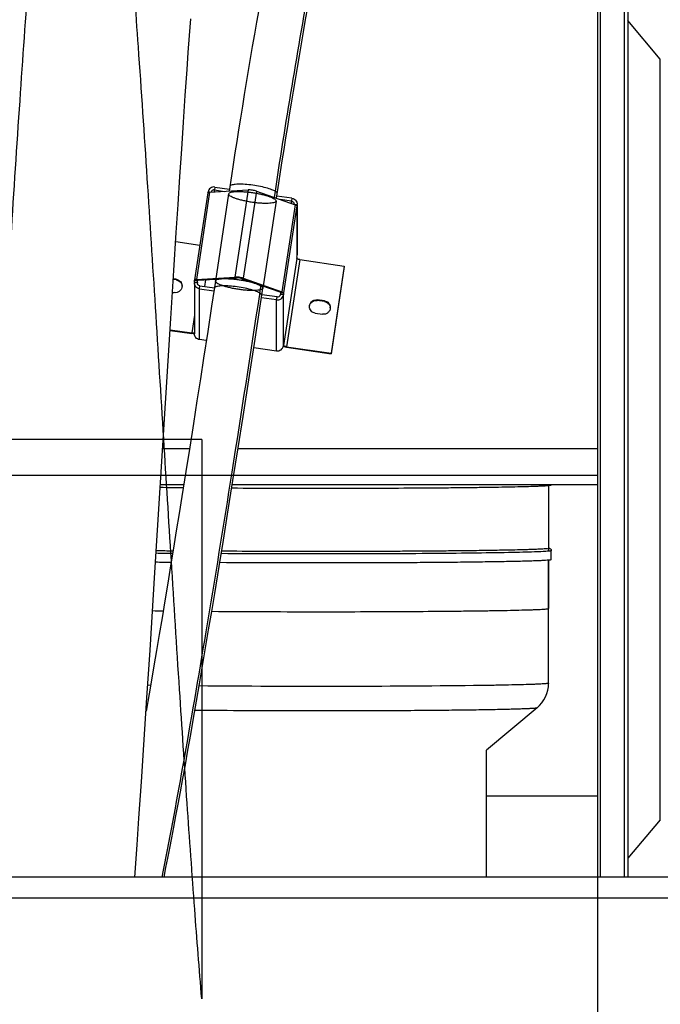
# Model space of a CAD drawing. Extents: x 0 to 594, y 0 to 420.
# Tile 8 of 18: x 370 to 392, y 70 to 103. Entities that reach past the tile are written whole.
import ezdxf

# ---------------------------------------------------------------- set-up
doc = ezdxf.new("R2010")
doc.units = 0
doc.header["$LTSCALE"] = 32.67
doc.layers.get('0').update_dxf_attribs({"linetype": 'CONTINUOUS'})
for name, color, linetype in [('110528_DXF_CONTINUOUS_LINE', 7, 'CONTINUOUS'), ('110660_DXF_CONTINUOUS_LINE', 7, 'CONTINUOUS'), ('110801_DXF_CONTINUOUS_LINE', 7, 'CONTINUOUS'), ('124298_DXF_CONTINUOUS_LINE', 7, 'CONTINUOUS'), ('AG_HOSE_100_DXF_CONTINUOUS', 7, 'CONTINUOUS'), ('ASE_65-100-10_DXF_DIMENSIO', 7, 'CONTINUOUS'), ('G_ASE_DUMMY_DXF_CONTINUOUS', 7, 'CONTINUOUS'), ('GUIDE_100_DXF_CONTINUOUS_L', 7, 'CONTINUOUS')]:
    doc.layers.add(name, color=color, linetype=linetype)
doc.styles.get("Standard").update_dxf_attribs({"font": 'txt', "width": 0.7})
doc.dimstyles.new('DIMSTYLE_1', dxfattribs={"dimtxt": 3.5, "dimasz": 3, "dimexe": 1.5, "dimexo": 1, "dimgap": 0.875, "dimtad": 1, "dimdec": 0, "dimlfac": 10, "dimtxsty": 'STANDARD', "dimblk": '_ARROW_FILLED', "dimblk1": '_ARROW_FILLED', "dimblk2": '_ARROW_FILLED', "dimcen": 0.09, "dimazin": 3, "dimtp": 0.8, "dimtm": 0.8, "dimtfac": 1, "dimtdec": 0, "dimtofl": 0, "dimtmove": 0, "dimatfit": 3, "dimtolj": 1})

# ---------------------------------------------------------------- blocks, each defined once
blk = doc.blocks.new('_ARROW_FILLED')
at = {"color": 0, "linetype": 'BYBLOCK'}
blk.add_solid([(0, 0), (-1, 0.167), (-1, -0.167)], dxfattribs=at)
blk = doc.blocks.new('*D7')
at = {"layer": 'ASE_65-100-10_DXF_DIMENSIO', "color": 2, "linetype": 'CONTINUOUS'}
for p, q in [((315.868, 80.019), (315.868, 23.879)), ((401.218, 74.836), (401.218, 23.879)), ((315.868, 25.379), (358.543, 25.379)), ((401.218, 25.379), (358.543, 25.379))]:
    blk.add_line(p, q, dxfattribs=at)
at = {"layer": 'ASE_65-100-10_DXF_DIMENSIO', "color": 2, "linetype": 'CONTINUOUS', "xscale": 3, "yscale": 3, "zscale": 3, "rotation": 180}
blk.add_blockref('_ARROW_FILLED', (315.868, 25.379), dxfattribs=at)
at = {"layer": 'ASE_65-100-10_DXF_DIMENSIO', "color": 2, "linetype": 'CONTINUOUS', "xscale": 3, "yscale": 3, "zscale": 3}
blk.add_blockref('_ARROW_FILLED', (401.218, 25.379), dxfattribs=at)
at = {"layer": 'ASE_65-100-10_DXF_DIMENSIO', "color": 2, "linetype": 'CONTINUOUS', "insert": (358.543, 29.754), "char_height": 3.5, "width": 12, "attachment_point": 2}
blk.add_mtext('854', dxfattribs=at)

msp = doc.modelspace()

# ---------------------------------------------------------------- linework, layer by layer
at = {"layer": '110528_DXF_CONTINUOUS_LINE', "color": 7, "linetype": 'CONTINUOUS'}
for p, q in [((389.71603, 104.62467), (389.71603, 74.29382)), ((390.60215, 104.62467), (390.60215, 74.29382))]:
    msp.add_line(p, q, dxfattribs=at)
at = {"layer": '110528_DXF_CONTINUOUS_LINE', "color": 9, "linetype": 'CONTINUOUS'}
for p, q in [((389.80311, 104.62467), (389.80311, 74.29382)), ((391.81171, 76.21259), (391.81171, 101.57505))]:
    msp.add_line(p, q, dxfattribs=at)
at = {"layer": '110528_DXF_CONTINUOUS_LINE', "color": 3, "linetype": 'CONTINUOUS'}
for p, q in [((390.73205, 104.62467), (390.73205, 74.29382)), ((391.81171, 101.57505), (390.73205, 102.86173)), ((391.81171, 76.21259), (390.73205, 74.92591))]:
    msp.add_line(p, q, dxfattribs=at)
at = {"layer": '110660_DXF_CONTINUOUS_LINE', "color": 7, "linetype": 'CONTINUOUS'}
for p, q in [((376.77799, 97.13523), (378.06387, 97.21255)), ((376.95462, 97.30995), (377.43674, 97.23981)), ((376.72014, 97.11612), (376.27924, 94.21071)), ((376.72393, 97.1222), (376.7274, 97.14503)), ((378.34365, 97.17185), (379.62953, 96.7204)), ((379.52639, 96.93582), (379.02011, 97.00947)), ((379.69482, 96.71335), (379.68747, 96.66492)), ((379.68747, 96.68321), (379.68747, 96.66492)), ((379.69699, 96.71335), (379.69699, 95.04395)), ((375.6475, 95.49345), (376.45605, 95.37582)), ((379.68747, 94.96675), (379.69482, 95.01517)), ((379.68747, 94.96675), (379.68747, 94.92607)), ((379.78639, 94.89134), (381.2701, 94.6755)), ((381.2701, 94.6755), (380.8292, 91.77009)), ((381.2701, 94.65516), (381.2701, 94.6755)), ((375.66296, 94.23409), (375.56805, 94.2479)), ((376.33709, 94.22982), (377.62297, 94.30714)), ((377.90275, 94.26644), (379.18863, 93.81499)), ((376.26963, 94.114), (376.26963, 92.41582)), ((376.2718, 94.14278), (376.27915, 94.1912)), ((376.27926, 94.21071), (376.27915, 94.20948)), ((376.27915, 94.1912), (376.27915, 94.20948)), ((376.27915, 94.1912), (376.37806, 94.17681)), ((376.44023, 93.9203), (376.92235, 93.85017)), ((375.53946, 93.79672), (375.59535, 93.78859)), ((379.012, 93.54618), (378.50572, 93.61983)), ((379.24657, 93.75952), (379.14766, 93.7739)), ((379.24657, 93.75952), (379.23922, 93.71109)), ((379.24657, 93.7778), (379.24657, 93.75952)), ((380.60866, 93.51461), (380.37127, 93.54915)), ((380.30366, 93.10365), (380.54106, 93.06912)), ((375.46094, 92.55104), (376.18023, 92.4464)), ((376.66851, 92.18892), (376.44023, 92.22213)), ((378.25189, 91.95858), (379.012, 91.848)), ((379.23922, 92.01291), (379.24657, 92.06134)), ((379.24657, 92.06134), (379.24657, 92.02066)), ((379.24679, 92.01929), (379.24657, 92.02066)), ((379.34549, 91.98593), (380.8292, 91.77009)), ((380.8292, 91.74975), (380.8292, 91.77009))]:
    msp.add_line(p, q, dxfattribs=at)
at = {"layer": '110660_DXF_CONTINUOUS_LINE', "color": 9, "linetype": 'CONTINUOUS'}
for p, q in [((376.95462, 97.30995), (376.93992, 97.2131)), ((376.93992, 97.14496), (376.93992, 97.2131)), ((378.06387, 97.21255), (377.62297, 94.30714)), ((376.77799, 97.13523), (376.33709, 94.22982)), ((376.7274, 97.14503), (376.7899, 97.13594)), ((377.41281, 97.08213), (376.97192, 94.17672)), ((378.34365, 97.17185), (377.90275, 94.26644)), ((379.52639, 96.93582), (379.51169, 96.83897)), ((378.9947, 96.84208), (378.5538, 93.93667)), ((379.62953, 96.7204), (379.18863, 93.81499)), ((379.68747, 96.68321), (379.24657, 93.7778)), ((379.51169, 96.76177), (379.51169, 96.83897)), ((379.69482, 96.71335), (379.61762, 96.72458)), ((379.69482, 95.01517), (379.69482, 96.71335)), ((379.68747, 94.92607), (379.24657, 92.02066)), ((379.78639, 94.89134), (379.34549, 91.98593)), ((377.69292, 94.28258), (377.62297, 94.30714)), ((377.8328, 94.26223), (377.90275, 94.26644)), ((375.66296, 94.21375), (375.66296, 94.23409)), ((376.2718, 94.14278), (376.37071, 94.12839)), ((376.37806, 94.19509), (376.27915, 94.20948)), ((376.40703, 94.20526), (376.33709, 94.22982)), ((376.37071, 94.114), (376.37071, 94.12839)), ((376.44023, 93.9203), (376.45493, 94.01715)), ((376.44023, 92.22213), (376.44023, 93.9203)), ((379.012, 93.54618), (379.0267, 93.64302)), ((379.11869, 93.81078), (379.18863, 93.81499)), ((379.23922, 93.71109), (379.14031, 93.72548)), ((379.14766, 93.79219), (379.24657, 93.7778)), ((379.23922, 92.01291), (379.23922, 93.71109)), ((379.012, 91.848), (379.012, 93.54618)), ((380.37127, 93.52881), (380.37127, 93.54915)), ((380.60866, 93.49428), (380.60866, 93.51461)), ((376.26963, 93.03548), (376.18023, 92.4464)), ((376.18023, 92.42606), (376.18023, 92.4464)), ((379.24048, 92.02155), (379.24657, 92.02066)), ((379.34549, 91.9656), (379.34549, 91.98593))]:
    msp.add_line(p, q, dxfattribs=at)
at = {"layer": '110660_DXF_CONTINUOUS_LINE', "color": 3, "linetype": 'CONTINUOUS'}
for p, q in [((376.93992, 97.2131), (377.27133, 97.16489)), ((379.51169, 96.83897), (379.13619, 96.8936)), ((381.2701, 94.65516), (380.8292, 91.74975)), ((376.40703, 94.20526), (377.69292, 94.28258)), ((377.8328, 94.26223), (379.11869, 93.81078)), ((375.66296, 94.21375), (375.56677, 94.22775)), ((376.37071, 94.12839), (376.37806, 94.17681)), ((376.37812, 94.19571), (376.37806, 94.19509)), ((376.37806, 94.17681), (376.37806, 94.19509)), ((376.45493, 94.01715), (376.93698, 93.94703)), ((376.61428, 93.99397), (376.64855, 94.21978)), ((379.0267, 93.64302), (378.52028, 93.71669)), ((379.14766, 93.7739), (379.14031, 93.72548)), ((379.14766, 93.79219), (379.14766, 93.7739)), ((380.60866, 93.49428), (380.37127, 93.52881)), ((375.45968, 92.53089), (376.18023, 92.42606)), ((379.34549, 91.9656), (380.8292, 91.74975))]:
    msp.add_line(p, q, dxfattribs=at)
for centre, radius, start, end in [((379.50072, 96.74213), 0.09627, 353.981019, 359.998776), ((375.63796, 93.99094), 0.22119, 3.149324, 7.869492), ((376.46571, 94.114), 0.09607, 171.388582, 180.002413), ((380.58367, 93.27147), 0.22119, 3.149324, 7.869492), ((376.29864, 93.11868), 0.70183, 267.161327, 267.637994), ((379.48714, 92.93935), 0.984, 261.541736, 261.722902)]:
    msp.add_arc(centre, radius, start, end, dxfattribs=at)
at = {"layer": '110660_DXF_CONTINUOUS_LINE', "color": 7, "linetype": 'CONTINUOUS'}
for centre, start, end in [((379.50484, 96.74212), 351.388582, 0.002413), ((379.50484, 95.04394), 351.388582, 0.002413), ((376.46178, 94.11401), 171.388582, 180.002413)]:
    msp.add_arc(centre, 0.19215, start, end, dxfattribs=at)
for points, knots in [([(376.95462, 97.30995), (376.90419, 97.31728), (376.79389, 97.29201), (376.73493, 97.19471), (376.7274, 97.14503)], [0, 0, 0, 0, 0.50355649, 1, 1, 1, 1]), ([(378.34365, 97.17185), (378.29849, 97.1877), (378.20529, 97.20636), (378.1105, 97.21535), (378.06387, 97.21255)], [0, 0, 0, 0, 0.50602438, 1, 1, 1, 1]), ([(376.77799, 97.13523), (376.76394, 97.13438), (376.74519, 97.13329), (376.72117, 97.12286), (376.72014, 97.11612)], [0, 0, 0, 0, 0.67371986, 1, 1, 1, 1]), ([(379.52639, 96.93582), (379.57212, 96.92917), (379.66148, 96.88255), (379.69699, 96.78773), (379.69699, 96.74213)], [0, 0, 0, 0, 0.50338368, 1, 1, 1, 1]), ([(379.68747, 96.68321), (379.68747, 96.69097), (379.66413, 96.70755), (379.64434, 96.7152), (379.62953, 96.7204)], [0, 0, 0, 0, 0.3308568, 1, 1, 1, 1]), ([(379.78639, 94.89134), (379.77368, 94.89319), (379.75028, 94.89742), (379.71888, 94.90614), (379.69909, 94.91393), (379.68747, 94.92219), (379.68747, 94.92607)], [0, 0, 0, 0, 0.35973618, 0.67130608, 0.89124201, 1, 1, 1, 1]), ([(377.90275, 94.26644), (377.85759, 94.28229), (377.76439, 94.30095), (377.6696, 94.30994), (377.62297, 94.30714)], [0, 0, 0, 0, 0.50602438, 1, 1, 1, 1]), ([(375.85915, 94.01134), (375.85916, 93.97931), (375.84466, 93.91418), (375.78367, 93.83523), (375.69504, 93.78823), (375.62769, 93.78389), (375.59535, 93.78859)], [0, 0, 0, 0, 0.24736818, 0.49640861, 0.74761506, 1, 1, 1, 1]), ([(375.66296, 94.23409), (375.71556, 94.22644), (375.81832, 94.17283), (375.85915, 94.06378), (375.85915, 94.01134)], [0, 0, 0, 0, 0.50341839, 1, 1, 1, 1]), ([(376.44023, 93.9203), (376.3945, 93.92696), (376.30514, 93.97357), (376.26963, 94.0684), (376.26963, 94.114)], [0, 0, 0, 0, 0.50338368, 1, 1, 1, 1]), ([(376.33709, 94.22982), (376.32304, 94.22897), (376.30429, 94.22788), (376.28027, 94.21745), (376.27924, 94.21071)], [0, 0, 0, 0, 0.67371986, 1, 1, 1, 1]), ([(379.012, 93.54618), (379.06243, 93.53884), (379.17273, 93.56411), (379.23169, 93.66142), (379.23922, 93.71109)], [0, 0, 0, 0, 0.50355649, 1, 1, 1, 1]), ([(379.24657, 93.7778), (379.24657, 93.78556), (379.22323, 93.80214), (379.20344, 93.80979), (379.18863, 93.81499)], [0, 0, 0, 0, 0.3308568, 1, 1, 1, 1]), ([(380.10747, 93.3264), (380.10746, 93.35843), (380.12196, 93.42357), (380.18295, 93.50251), (380.27158, 93.54951), (380.33893, 93.55385), (380.37127, 93.54915)], [0, 0, 0, 0, 0.24736818, 0.49640861, 0.74761506, 1, 1, 1, 1]), ([(380.30366, 93.10365), (380.25106, 93.11131), (380.1483, 93.16491), (380.10747, 93.27397), (380.10747, 93.3264)], [0, 0, 0, 0, 0.50341839, 1, 1, 1, 1]), ([(380.80486, 93.29187), (380.80486, 93.25984), (380.79037, 93.1947), (380.72938, 93.11575), (380.64075, 93.06875), (380.5734, 93.06441), (380.54106, 93.06912)], [0, 0, 0, 0, 0.24736818, 0.49640861, 0.74761506, 1, 1, 1, 1]), ([(380.60866, 93.51461), (380.66127, 93.50696), (380.76403, 93.45335), (380.80486, 93.3443), (380.80486, 93.29187)], [0, 0, 0, 0, 0.50341839, 1, 1, 1, 1]), ([(376.26967, 92.44504), (376.25793, 92.44164), (376.22742, 92.44132), (376.19776, 92.44385), (376.18023, 92.4464)], [0, 0, 0, 0, 0.40814424, 1, 1, 1, 1]), ([(376.44023, 92.22213), (376.3945, 92.22878), (376.30514, 92.27539), (376.26963, 92.37022), (376.26963, 92.41582)], [0, 0, 0, 0, 0.50338368, 1, 1, 1, 1]), ([(379.012, 91.848), (379.06243, 91.84066), (379.17273, 91.86594), (379.23169, 91.96324), (379.23922, 92.01291)], [0, 0, 0, 0, 0.50355649, 1, 1, 1, 1]), ([(379.34549, 91.98593), (379.3333, 91.98771), (379.31064, 91.99184), (379.28018, 91.9999), (379.25969, 92.00808), (379.24804, 92.01523), (379.24679, 92.01929)], [0, 0, 0, 0, 0.34918657, 0.65555022, 0.87958158, 1, 1, 1, 1])]:
    msp.add_open_spline(points, degree=3, knots=knots, dxfattribs=at)
at = {"layer": '110660_DXF_CONTINUOUS_LINE', "color": 3, "linetype": 'CONTINUOUS'}
for points, knots in [([(376.93992, 97.2131), (376.91591, 97.21659), (376.86374, 97.2056), (376.83327, 97.16154), (376.82778, 97.13823)], [0, 0, 0, 0, 0.5032786, 1, 1, 1, 1]), ([(379.51169, 96.83897), (379.53456, 96.83565), (379.57924, 96.81234), (379.59699, 96.76493), (379.59699, 96.74213)], [0, 0, 0, 0, 0.50338368, 1, 1, 1, 1]), ([(377.8328, 94.26223), (377.81023, 94.27016), (377.76362, 94.27949), (377.71623, 94.28398), (377.69292, 94.28258)], [0, 0, 0, 0, 0.50602438, 1, 1, 1, 1]), ([(375.66296, 94.21375), (375.71079, 94.20679), (375.80411, 94.16165), (375.85053, 94.06851), (375.85707, 94.02123)], [0, 0, 0, 0, 0.50317023, 1, 1, 1, 1]), ([(376.45493, 94.01715), (376.43206, 94.02048), (376.38738, 94.04378), (376.36963, 94.0912), (376.36963, 94.114)], [0, 0, 0, 0, 0.50338368, 1, 1, 1, 1]), ([(376.40703, 94.20526), (376.40001, 94.20484), (376.39063, 94.20429), (376.37862, 94.19908), (376.37811, 94.19571)], [0, 0, 0, 0, 0.67371986, 1, 1, 1, 1]), ([(379.0267, 93.64302), (379.05191, 93.63936), (379.10706, 93.65199), (379.13654, 93.70064), (379.14031, 93.72548)], [0, 0, 0, 0, 0.50355649, 1, 1, 1, 1]), ([(379.14766, 93.79219), (379.14766, 93.79607), (379.13599, 93.80436), (379.12609, 93.80818), (379.11869, 93.81078)], [0, 0, 0, 0, 0.3308568, 1, 1, 1, 1]), ([(380.10878, 93.33012), (380.11524, 93.38892), (380.18147, 93.50635), (380.31187, 93.53745), (380.37127, 93.52881)], [0, 0, 0, 0, 0.49632713, 1, 1, 1, 1]), ([(380.60866, 93.49428), (380.6565, 93.48732), (380.74982, 93.44217), (380.79624, 93.34904), (380.80278, 93.30175)], [0, 0, 0, 0, 0.50317023, 1, 1, 1, 1]), ([(376.26388, 92.41771), (376.2572, 92.41804), (376.22923, 92.41982), (376.20135, 92.42299), (376.18023, 92.42606)], [0, 0, 0, 0, 0.23860452, 1, 1, 1, 1]), ([(379.34241, 91.96605), (379.3328, 91.96748), (379.29626, 91.97347), (379.26001, 91.98145), (379.23374, 91.98896)], [0, 0, 0, 0, 0.2623746, 1, 1, 1, 1])]:
    msp.add_open_spline(points, degree=3, knots=knots, dxfattribs=at)
at = {"layer": '110660_DXF_CONTINUOUS_LINE', "color": 9, "linetype": 'CONTINUOUS'}
for points in [[(377.41245, 97.07722), (377.41245, 97.08756), (377.42741, 97.11229), (377.47221, 97.13221), (377.53764, 97.14864), (377.62533, 97.1585), (377.73231, 97.1625), (377.85515, 97.15988), (377.98998, 97.1508), (378.13186, 97.1355), (378.27644, 97.11446), (378.41835, 97.08844), (378.55322, 97.05824), (378.67611, 97.02506), (378.78322, 96.98986), (378.87086, 96.95433), (378.93654, 96.91879), (378.97955, 96.88625), (378.99507, 96.85852), (378.99507, 96.84699)], [(378.99507, 96.84699), (378.99507, 96.83665), (378.98011, 96.81193), (378.93531, 96.792), (378.86988, 96.77557), (378.78219, 96.76571), (378.67521, 96.76171), (378.55237, 96.76434), (378.41754, 96.77341), (378.27565, 96.78871), (378.13108, 96.80976), (377.98917, 96.83578), (377.8543, 96.86597), (377.73141, 96.89915), (377.6243, 96.93435), (377.53666, 96.96988), (377.47098, 97.00542), (377.42797, 97.03797), (377.41245, 97.0657), (377.41245, 97.07722)], [(376.97155, 94.17181), (376.97155, 94.18215), (376.98651, 94.20688), (377.03131, 94.2268), (377.09674, 94.24324), (377.18443, 94.25309), (377.29141, 94.25709), (377.41425, 94.25447), (377.54908, 94.24539), (377.69097, 94.23009), (377.83554, 94.20905), (377.97745, 94.18303), (378.11232, 94.15283), (378.23521, 94.11965), (378.34232, 94.08445), (378.42996, 94.04892), (378.49564, 94.01338), (378.53865, 93.98084), (378.55417, 93.95311), (378.55417, 93.94158)], [(378.55417, 93.94158), (378.55417, 93.93125), (378.53921, 93.90652), (378.49441, 93.88659), (378.42898, 93.87016), (378.34129, 93.8603), (378.23431, 93.8563), (378.11147, 93.85893), (377.97664, 93.868), (377.83475, 93.8833), (377.69018, 93.90435), (377.54827, 93.93037), (377.4134, 93.96056), (377.29051, 93.99374), (377.1834, 94.02894), (377.09576, 94.06447), (377.03008, 94.10001), (376.98707, 94.13256), (376.97155, 94.16029), (376.97155, 94.17181)]]:
    msp.add_open_spline(points, degree=3, knots=[0, 0, 0, 0, 0.01846624, 0.04597067, 0.08604568, 0.13896368, 0.20315788, 0.27727291, 0.35833852, 0.44452312, 0.532171, 0.61930316, 0.70221819, 0.7790283, 0.84662674, 0.90352063, 0.94786164, 0.97940681, 1, 1, 1, 1], dxfattribs=at)
at = {"layer": '110801_DXF_CONTINUOUS_LINE', "color": 7, "linetype": 'CONTINUOUS'}
msp.add_line((394.91828, 74.29382), (322.71828, 74.29382), dxfattribs=at)
at = {"layer": '110801_DXF_CONTINUOUS_LINE', "color": 9, "linetype": 'CONTINUOUS'}
msp.add_line((394.91828, 73.59382), (322.71828, 73.59382), dxfattribs=at)
at = {"layer": '124298_DXF_CONTINUOUS_LINE', "color": 7, "linetype": 'CONTINUOUS'}
for p, q in [((388.08603, 87.35871), (388.08603, 85.1823)), ((388.17603, 84.88233), (388.17603, 85.1823)), ((388.08603, 84.86572), (388.08603, 83.25583)), ((388.08603, 80.76275), (388.08603, 84.86572)), ((387.70015, 79.93923), (386.01603, 78.53553))]:
    msp.add_line(p, q, dxfattribs=at)
at = {"layer": '124298_DXF_CONTINUOUS_LINE', "color": 9, "linetype": 'CONTINUOUS'}
for p, q in [((374.80911, 80.69174), (374.71559, 80.69331)), ((374.66926, 79.88138), (374.66283, 79.88149))]:
    msp.add_line(p, q, dxfattribs=at)
at = {"layer": '124298_DXF_CONTINUOUS_LINE', "color": 7, "linetype": 'CONTINUOUS'}
for centre, radius, start, end in [((378.46013, 325.72437), 238.44997, 269.2005665, 269.3848621), ((380.49692, 595.86296), 508.59691, 269.6644602, 270.002152), ((378.07771, 289.72529), 204.56036, 269.1382806, 269.294761), ((378.06564, 292.689), 207.90515, 269.1488219, 269.2922086), ((387.01424, 80.76283), 1.07179, 309.775824, 359.995477)]:
    msp.add_arc(centre, radius, start, end, dxfattribs=at)
at = {"layer": '124298_DXF_CONTINUOUS_LINE', "color": 9, "linetype": 'CONTINUOUS'}
for centre, radius, start, end in [((378.11616, 296.73453), 211.65105, 269.1553238, 269.3043024), ((377.71325, 261.70854), 178.54735, 269.08928, 269.2031292), ((380.47887, 570.15515), 487.0074, 269.5730165, 270.004372)]:
    msp.add_arc(centre, radius, start, end, dxfattribs=at)
at = {"layer": '124298_DXF_CONTINUOUS_LINE', "color": 7, "linetype": 'CONTINUOUS'}
for points, knots in [([(380.51603, 87.26605), (381.0116, 87.26605), (381.9839, 87.26738), (383.39594, 87.27335), (384.51311, 87.28161), (385.33889, 87.29022), (385.89314, 87.29728), (386.39614, 87.30505), (386.8431, 87.31346), (387.22976, 87.32241), (387.51255, 87.3306), (387.7059, 87.33756), (387.82547, 87.34255), (387.92752, 87.34764), (388.01218, 87.35262), (388.07825, 87.35798), (388.12812, 87.36228), (388.15643, 87.36826), (388.17357, 87.37066), (388.17577, 87.37451)], [0, 0, 0, 0, 0.19401611, 0.38065458, 0.55281965, 0.63140066, 0.70396582, 0.76982398, 0.82834811, 0.87898135, 0.92124252, 0.93910548, 0.95473144, 0.96808487, 0.9791341, 0.98785598, 0.99423314, 0.99826372, 1, 1, 1, 1]), ([(388.06462, 85.25382), (388.05089, 85.25029), (388.02248, 85.24778), (387.96615, 85.24215), (387.89535, 85.23759), (387.81044, 85.23284), (387.69714, 85.22756), (387.55548, 85.22204), (387.32877, 85.21462), (387.04533, 85.20709), (386.70516, 85.19965), (386.36497, 85.19334), (385.91137, 85.18604), (385.34434, 85.17857), (384.66388, 85.17148), (383.98341, 85.16587), (383.30293, 85.16148), (382.39562, 85.15708), (381.26146, 85.15402), (379.90048, 85.15386), (378.53949, 85.15719), (377.63218, 85.16196), (377.17853, 85.16514)], [0, 0, 0, 0, 0.00390431, 0.0078105, 0.01562289, 0.02343539, 0.0312479, 0.04687291, 0.06249794, 0.09374798, 0.12499804, 0.15624812, 0.1874982, 0.24999833, 0.31249848, 0.37499863, 0.43749878, 0.49999892, 0.6249992, 0.74999947, 0.87499974, 1, 1, 1, 1]), ([(388.08603, 85.26967), (388.09694, 85.26772), (388.11761, 85.26316), (388.15806, 85.24224), (388.17603, 85.20634), (388.17603, 85.1823)], [0, 0, 0, 0, 0.24615611, 0.46619405, 1, 1, 1, 1]), ([(388.17603, 84.88233), (388.17603, 84.8806), (388.16936, 84.87741), (388.15865, 84.87482), (388.13867, 84.87132), (388.0981, 84.86643), (388.02753, 84.86055), (387.92073, 84.85406), (387.78394, 84.84756), (387.61797, 84.84116), (387.4234, 84.83489), (387.20103, 84.82879), (386.95175, 84.82289), (386.56857, 84.81499), (386.03074, 84.80602), (385.32098, 84.79679), (384.53394, 84.78888), (383.68226, 84.78243), (382.77966, 84.77755), (381.84065, 84.77432), (380.55977, 84.7723), (378.98271, 84.77404), (377.72748, 84.78001), (377.11661, 84.78433)], [0, 0, 0, 0, 0.00046885, 0.00155991, 0.00332827, 0.0057827, 0.01275004, 0.02244614, 0.03483509, 0.04986921, 0.06748869, 0.08762299, 0.11019193, 0.13510444, 0.19155148, 0.25605723, 0.32758494, 0.40498469, 0.48701178, 0.57234708, 0.65961832, 0.83434593, 1, 1, 1, 1])]:
    msp.add_open_spline(points, degree=3, knots=knots, dxfattribs=at)
at = {"layer": '124298_DXF_CONTINUOUS_LINE', "color": 9, "linetype": 'CONTINUOUS'}
for points, knots in [([(388.08864, 85.16583), (388.02661, 85.16001), (387.86858, 85.15099), (387.58234, 85.13942), (387.19944, 85.1284), (386.51205, 85.11312), (385.46091, 85.09759), (384.01194, 85.08391), (382.37236, 85.0752), (380.06863, 85.07099), (378.32152, 85.07593), (377.16547, 85.08396)], [0, 0, 0, 0, 0.01710942, 0.04345167, 0.07867436, 0.12229887, 0.23226506, 0.36736109, 0.52022436, 0.68252233, 1, 1, 1, 1]), ([(388.17603, 85.1823), (388.17603, 85.18001), (388.16608, 85.17653), (388.15151, 85.17326), (388.12288, 85.16922), (388.10139, 85.16702), (388.08864, 85.16583)], [0, 0, 0, 0, 0.07635656, 0.26471714, 0.57231048, 1, 1, 1, 1]), ([(380.51603, 83.14775), (381.00831, 83.14775), (381.97395, 83.14909), (383.37585, 83.15504), (384.48435, 83.16328), (385.30298, 83.17188), (385.85165, 83.17892), (386.34894, 83.18667), (386.79007, 83.19505), (387.17076, 83.20397), (387.44853, 83.21213), (387.63779, 83.21907), (387.75431, 83.22403), (387.85318, 83.22907), (387.93498, 83.23408), (387.99733, 83.23922), (388.0455, 83.2439), (388.06846, 83.2489), (388.08603, 83.25231), (388.08603, 83.25583)], [0, 0, 0, 0, 0.1950011, 0.3825096, 0.55532194, 0.63411317, 0.70679932, 0.77268086, 0.83112395, 0.8815667, 0.92352477, 0.94119345, 0.95659681, 0.96969933, 0.98046989, 0.98888585, 0.99493114, 0.99860745, 1, 1, 1, 1]), ([(385.58016, 80.68242), (384.09704, 80.66336), (381.04662, 80.6495), (377.99621, 80.65743), (376.42913, 80.67178)], [0, 0, 0, 0, 0.48624635, 1, 1, 1, 1]), ([(388.08603, 80.76275), (388.08603, 80.76147), (388.08184, 80.75875), (388.06871, 80.75508), (388.03745, 80.75007), (387.9862, 80.74502), (387.91373, 80.73958), (387.82133, 80.73424), (387.70877, 80.7289), (387.57654, 80.72364), (387.36188, 80.71631), (387.04742, 80.70774), (386.61723, 80.69845), (386.12016, 80.68981), (385.76701, 80.68482), (385.58016, 80.68242)], [0, 0, 0, 0, 0.00153017, 0.00483073, 0.01742925, 0.03817485, 0.06705368, 0.10400526, 0.14893265, 0.20171924, 0.2622203, 0.40569171, 0.57778253, 0.77661083, 1, 1, 1, 1]), ([(387.70013, 79.93921), (387.69779, 79.93728), (387.68899, 79.93492), (387.6724, 79.93152), (387.64715, 79.9283), (387.59728, 79.92322), (387.51425, 79.91744), (387.3904, 79.91087), (387.23456, 79.9044), (387.0475, 79.89804), (386.83007, 79.89186), (386.4825, 79.88345), (385.98086, 79.87391), (385.30509, 79.86409), (384.54037, 79.85563), (383.70089, 79.84868), (382.80224, 79.8434), (381.53472, 79.83869), (379.93291, 79.83752), (378.0728, 79.84324), (376.86316, 79.85207), (376.28923, 79.85803)], [0, 0, 0, 0, 0.00079777, 0.00229668, 0.00451454, 0.00745399, 0.0154894, 0.02637393, 0.04005944, 0.05648335, 0.07557055, 0.09723242, 0.1478671, 0.20744855, 0.2748712, 0.34888301, 0.42810952, 0.51107954, 0.68204501, 0.849137, 1, 1, 1, 1])]:
    msp.add_open_spline(points, degree=3, knots=knots, dxfattribs=at)
at = {"layer": 'AG_HOSE_100_DXF_CONTINUOUS', "color": 9, "linetype": 'CONTINUOUS'}
for p, q in [((389.71603, 111.25882), (389.71603, 68.27915)), ((376.51603, 88.89382), (336.71603, 88.89382)), ((376.51603, 88.89382), (376.51603, 70.24192)), ((327.71603, 87.69623), (389.71603, 87.69623))]:
    msp.add_line(p, q, dxfattribs=at)
at = {"layer": 'AG_HOSE_100_DXF_CONTINUOUS', "color": 7, "linetype": 'CONTINUOUS'}
for p, q in [((376.10883, 102.36429), (376.14868, 102.9194)), ((376.0689, 101.80083), (376.10883, 102.36429)), ((376.0289, 101.22939), (376.0689, 101.80083)), ((375.96877, 100.35811), (376.0289, 101.22939)), ((375.90851, 99.4712), (375.96877, 100.35811)), ((375.84817, 98.57032), (375.90851, 99.4712)), ((375.7878, 97.65701), (375.84817, 98.57032)), ((375.7274, 96.73203), (375.7878, 97.65701)), ((375.66692, 95.79589), (375.7274, 96.73203)), ((375.58608, 94.53161), (375.66692, 95.79589)), ((375.4848, 92.93055), (375.58608, 94.53161)), ((374.95581, 84.4544), (375.4848, 92.93055)), ((374.79206, 81.86987), (374.95581, 84.4544)), ((374.6895, 80.27961), (374.79206, 81.86987)), ((374.58666, 78.71296), (374.6895, 80.27961)), ((374.50417, 77.47933), (374.58666, 78.71296)), ((386.01603, 74.29382), (386.01603, 78.53553)), ((374.42153, 76.26769), (374.50417, 77.47933)), ((374.35947, 75.37552), (374.42153, 76.26769)), ((374.28262, 74.29382), (374.35947, 75.37552))]:
    msp.add_line(p, q, dxfattribs=at)
at = {"layer": 'AG_HOSE_100_DXF_CONTINUOUS', "color": 9, "linetype": 'CONTINUOUS'}
msp.add_open_spline([(376.51603, 70.24192), (376.43388, 71.23565), (376.26493, 73.40936), (376.02075, 76.84739), (375.76316, 80.72422), (375.50605, 84.77338), (375.24184, 89.02303), (374.97789, 93.26831), (374.70018, 97.62843), (374.46666, 101.11379), (374.2795, 103.7345), (374.15018, 105.46707), (374.01752, 107.15174), (373.88117, 108.77381), (373.74492, 110.27527), (373.60566, 111.67923), (373.46312, 112.96876), (373.33814, 113.95802), (373.23896, 114.6483), (373.17071, 115.08444), (373.10252, 115.48087), (373.03285, 115.84518), (372.96153, 116.17446), (372.88815, 116.46573), (372.81508, 116.70829), (372.74237, 116.90179), (372.67822, 117.03098), (372.62502, 117.10757), (372.58796, 117.14836), (372.55045, 117.17695), (372.51198, 117.19296), (372.47267, 117.19527), (372.43256, 117.1832), (372.3924, 117.15627), (372.33363, 117.09494), (372.26378, 116.97738), (372.18551, 116.79159), (372.114, 116.5708), (372.04697, 116.32342), (371.95811, 115.9455), (371.84518, 115.36209), (371.7131, 114.53259), (371.57785, 113.53198), (371.44218, 112.38204), (371.24237, 110.48162), (371.00308, 107.8018), (370.71918, 104.15316), (370.43385, 100.08345), (370.13275, 95.47288), (369.83983, 90.79373), (369.54614, 86.05688), (369.26107, 81.52934), (369.00936, 77.7057), (368.80061, 74.72168), (368.64437, 72.60264), (368.49217, 70.66271), (368.34101, 68.86725), (368.18618, 67.18069), (368.02704, 65.62476), (367.88999, 64.44803), (367.7788, 63.60727), (367.69688, 63.04163), (367.61296, 62.52013), (367.52663, 62.04712), (367.44054, 61.63975), (367.36074, 61.32212), (367.28823, 61.08426), (367.22589, 60.9148), (367.1638, 60.78101), (367.10827, 60.69227), (367.06139, 60.64068), (367.02684, 60.61356), (366.99165, 60.5971), (366.95575, 60.592), (366.91993, 60.59869), (366.88484, 60.61663), (366.85036, 60.64518), (366.80108, 60.70151), (366.74164, 60.8012), (366.67452, 60.95397), (366.60709, 61.14857), (366.53704, 61.39308), (366.4651, 61.68998), (366.3915, 62.04122), (366.31775, 62.44017), (366.21908, 63.03636), (366.10049, 63.86551), (365.9604, 64.9972), (365.81655, 66.31841), (365.66927, 67.8286), (365.52181, 69.48874), (365.36963, 71.34235), (365.21342, 73.38264), (365.01253, 76.16736), (364.76763, 79.79537), (364.48188, 84.26782), (364.1809, 89.11012), (363.88027, 93.94418), (363.62068, 97.98661), (363.41262, 101.07373), (363.25257, 103.34778), (363.09259, 105.50108), (362.92887, 107.56487), (362.76113, 109.51202), (362.59905, 111.2085), (362.44871, 112.60915), (362.3304, 113.58874), (362.2324, 114.31232), (362.15848, 114.81317), (362.08463, 115.2679), (362.01088, 115.67571), (361.93725, 116.03587), (361.86377, 116.34781), (361.79058, 116.61115), (361.71627, 116.82949), (361.64971, 116.9812), (361.59213, 117.07674), (361.55214, 117.12848), (361.51178, 117.16597), (361.47041, 117.18908), (361.42761, 117.19646), (361.38621, 117.18727), (361.3474, 117.16444), (361.29326, 117.11396), (361.22855, 117.01551), (361.15617, 116.85881), (361.08067, 116.64547), (361.00309, 116.37256), (360.92367, 116.03738), (360.84399, 115.64571), (360.73129, 115.01364), (360.59378, 114.08808), (360.42992, 112.77701), (360.26163, 111.21192), (360.09904, 109.49951), (359.94414, 107.70585), (359.79195, 105.80736), (359.63572, 103.72598), (359.4177, 100.65428), (359.13975, 96.45862), (358.81508, 91.29329), (358.48143, 85.90556), (358.202, 81.47639), (357.96766, 77.92866), (357.78996, 75.34756), (357.60778, 72.84414), (357.43886, 70.68574), (357.28996, 68.92668), (357.16101, 67.5081), (357.02888, 66.17311), (356.89306, 64.93586), (356.75749, 63.84388), (356.6389, 63.01749), (356.54022, 62.42364), (356.46647, 62.02654), (356.39287, 61.67719), (356.32094, 61.38214), (356.2509, 61.13945), (356.18348, 60.94663), (356.11638, 60.79562), (356.05624, 60.69632), (356.00519, 60.63977), (355.96767, 60.61103), (355.92923, 60.59488), (355.87532, 60.5914), (355.8219, 60.61946), (355.77623, 60.66484), (355.72266, 60.73568), (355.65858, 60.85792), (355.58587, 61.04314), (355.51287, 61.2774), (355.43698, 61.57027), (355.35906, 61.92447), (355.27932, 62.34211), (355.19942, 62.81514), (355.09724, 63.48904), (354.97706, 64.39571), (354.83686, 65.60291), (354.69291, 66.99761), (354.54552, 68.57858), (354.39798, 70.30415), (354.24579, 72.21879), (354.08956, 74.31488), (353.93387, 76.52061), (353.78211, 78.7635), (353.574, 81.93983), (353.31126, 86.10891), (352.98614, 91.35897), (352.67596, 96.29225), (352.41711, 100.20855), (352.22448, 102.96249), (352.07669, 104.97634), (351.92896, 106.8757), (351.77777, 108.69018), (351.62289, 110.39807), (351.46708, 111.94423), (351.33585, 113.09548), (351.23359, 113.89737), (351.15784, 114.44599), (351.08019, 114.95936), (351.0003, 115.43383), (350.92056, 115.85294), (350.84102, 116.21585), (350.76174, 116.52182), (350.6829, 116.77067), (350.60458, 116.962), (350.53413, 117.08542), (350.4735, 117.15225), (350.42906, 117.18338), (350.38262, 117.19661), (350.3357, 117.18978), (350.29068, 117.16422), (350.24702, 117.1219), (350.20377, 117.06294), (350.14723, 116.96351), (350.08171, 116.80982), (350.00878, 116.59151), (349.93554, 116.32422), (349.85956, 115.99757), (349.78153, 115.6091), (349.6689, 114.97066), (349.53135, 114.0374), (349.37296, 112.76114), (349.20874, 111.23664), (349.04005, 109.46657), (348.87232, 107.51494), (348.70858, 105.44723), (348.54379, 103.22556), (348.37463, 100.81334), (348.20128, 98.22612), (348.02789, 95.54742), (347.78558, 91.71396), (347.51412, 87.32468), (347.24837, 83.08674), (347.05723, 80.12334), (346.90929, 77.89181), (346.7614, 75.73863), (346.60979, 73.62657), (346.45432, 71.57779), (346.29817, 69.65925), (346.14607, 67.93706), (345.99535, 66.3809), (345.86333, 65.1629), (345.75253, 64.25025), (345.67244, 63.64173), (345.5924, 63.08599), (345.51246, 62.58417), (345.43264, 62.13725), (345.35125, 61.73766), (345.26818, 61.3894), (345.18275, 61.09662), (345.10778, 60.89593), (345.04564, 60.77099), (345.00409, 60.70384), (344.96441, 60.6546), (344.92713, 60.62097), (344.88911, 60.5997), (344.85003, 60.59162), (344.81085, 60.59762), (344.77267, 60.61701), (344.73531, 60.6488), (344.67871, 60.71634), (344.60977, 60.84189), (344.53138, 61.03881), (344.45249, 61.29324), (344.37317, 61.60478), (344.29362, 61.9732), (344.21386, 62.39776), (344.13395, 62.8776), (344.05139, 63.42886), (343.96664, 64.0535), (343.84623, 65.02482), (343.70316, 66.33403), (343.54017, 68.01923), (343.37554, 69.8985), (343.20653, 72.00205), (343.03341, 74.31947), (342.86019, 76.77976), (342.68177, 79.43449), (342.49865, 82.26134), (342.27429, 85.8148), (342.00806, 90.10741), (341.75028, 94.23682), (341.53478, 97.58442), (341.37045, 100.06328), (341.20188, 102.50535), (341.03276, 104.82728), (340.86799, 106.94665), (340.70446, 108.89815), (340.53701, 110.7178), (340.38888, 112.14909), (340.26879, 113.18248), (340.18204, 113.86974), (340.09539, 114.49579), (340.00686, 115.07202), (339.91626, 115.59322), (339.8231, 116.05432), (339.73037, 116.43758), (339.64149, 116.73264), (339.55672, 116.94569), (339.48705, 117.07245), (339.4286, 117.14168), (339.388, 117.17476), (339.34619, 117.1932), (339.28369, 117.19625), (339.22181, 117.15579), (339.16956, 117.09393), (339.12615, 117.02621), (339.08306, 116.94177), (339.02128, 116.79666), (338.94638, 116.57133), (338.86076, 116.24914), (338.77479, 115.86013), (338.68851, 115.40523), (338.5992, 114.86827), (338.50752, 114.24681), (338.41369, 113.53888), (338.31974, 112.76011), (338.19533, 111.63846), (338.04525, 110.12739), (337.8671, 108.12432), (337.68423, 105.86108), (337.49691, 103.35151), (337.30944, 100.67565), (337.04403, 96.69799), (336.84976, 93.61519), (336.71603, 91.47327)], degree=3, knots=[0, 0, 0, 0, 0.00719306, 0.01572791, 0.02486389, 0.03522155, 0.04499685, 0.05557945, 0.06590553, 0.07651388, 0.08077864, 0.08485907, 0.08904712, 0.09296923, 0.09660161, 0.09992288, 0.10314673, 0.10596055, 0.10711546, 0.10817737, 0.10914499, 0.11001709, 0.11085295, 0.11157506, 0.11218351, 0.11267927, 0.11306536, 0.11321974, 0.11335066, 0.11346141, 0.11355741, 0.11364683, 0.11373967, 0.11385444, 0.11399166, 0.11434941, 0.11483185, 0.11544534, 0.11602163, 0.11668064, 0.11824544, 0.12030703, 0.12273919, 0.12552891, 0.1286598, 0.13652382, 0.14493664, 0.15505998, 0.16595395, 0.17826746, 0.18888074, 0.20019059, 0.21099313, 0.21652359, 0.22176944, 0.22632108, 0.23056093, 0.23476736, 0.23853866, 0.24184357, 0.24331301, 0.24465645, 0.24596651, 0.2471232, 0.24812471, 0.24896965, 0.24948479, 0.24991798, 0.25027104, 0.25054775, 0.2506687, 0.25077228, 0.25086261, 0.25094578, 0.2510295, 0.25112131, 0.25122705, 0.2513506, 0.25165961, 0.25205913, 0.25255331, 0.25314395, 0.25389344, 0.25475657, 0.25573246, 0.25681996, 0.25911573, 0.26177407, 0.26504583, 0.26870276, 0.27271995, 0.27706885, 0.28211937, 0.28748132, 0.29720959, 0.30835079, 0.31981069, 0.33220871, 0.34329043, 0.34903219, 0.35452928, 0.35973567, 0.36460854, 0.36946389, 0.37383402, 0.37690217, 0.37962586, 0.38095162, 0.38216958, 0.38327789, 0.38427485, 0.38515896, 0.38592953, 0.3865863, 0.38712973, 0.38759279, 0.38777754, 0.38793324, 0.38806306, 0.38817246, 0.38827043, 0.38836922, 0.38847163, 0.38859181, 0.38890029, 0.38931287, 0.38983607, 0.3905307, 0.39135894, 0.39232027, 0.39341372, 0.39599016, 0.3990692, 0.40294477, 0.40734507, 0.41147769, 0.41593201, 0.42108441, 0.42653464, 0.43814654, 0.45141751, 0.46387019, 0.47708733, 0.4834324, 0.48951875, 0.49575107, 0.50153947, 0.50513662, 0.50848598, 0.51181506, 0.51481394, 0.51746472, 0.51975265, 0.5208358, 0.52180728, 0.52266597, 0.52341099, 0.52399753, 0.52448763, 0.5248832, 0.52518852, 0.52531975, 0.52543072, 0.52552685, 0.5256163, 0.52581204, 0.52593563, 0.52608179, 0.52645004, 0.52692691, 0.52751605, 0.52821889, 0.52910894, 0.53013178, 0.53128586, 0.5325694, 0.53504863, 0.5378832, 0.54133624, 0.54516304, 0.54933739, 0.5538296, 0.55901849, 0.56450014, 0.56978104, 0.57523537, 0.58746287, 0.59991583, 0.61318109, 0.62312115, 0.62822901, 0.63309615, 0.63768786, 0.64197203, 0.64623088, 0.65005874, 0.65318205, 0.65458926, 0.65589024, 0.65717716, 0.65833467, 0.65936098, 0.6602545, 0.66101424, 0.66164061, 0.66213566, 0.66250491, 0.6626576, 0.66278324, 0.66289162, 0.66299735, 0.66311604, 0.66325908, 0.66343313, 0.66364189, 0.66408297, 0.66463558, 0.66530154, 0.6660814, 0.66705448, 0.66815953, 0.67075783, 0.67385844, 0.67743649, 0.68181865, 0.68668504, 0.69156703, 0.69678147, 0.7027558, 0.7090112, 0.71548711, 0.72212001, 0.73672045, 0.74721127, 0.75275193, 0.75814247, 0.76334448, 0.76832132, 0.77341771, 0.77816652, 0.78220708, 0.7858896, 0.78944486, 0.79104468, 0.79252155, 0.7938724, 0.79509494, 0.79618714, 0.79714715, 0.79803645, 0.79876902, 0.79934651, 0.79957867, 0.79977467, 0.79991499, 0.80003353, 0.80013475, 0.80022572, 0.80031594, 0.80041512, 0.80053074, 0.8006676, 0.80104877, 0.80155652, 0.80219586, 0.80296862, 0.80387514, 0.80491434, 0.80608461, 0.80738413, 0.80893529, 0.81063182, 0.81444459, 0.81843555, 0.82284518, 0.82805311, 0.83365909, 0.83960928, 0.8458452, 0.85285306, 0.86004457, 0.87153037, 0.88387887, 0.88989151, 0.89572948, 0.90180026, 0.90755014, 0.91252389, 0.91713521, 0.92167722, 0.92570588, 0.92751511, 0.92918202, 0.93070293, 0.93207426, 0.93338741, 0.93451887, 0.93546707, 0.93623144, 0.93673917, 0.93712024, 0.93726753, 0.93739029, 0.93749499, 0.93759183, 0.93782974, 0.93798816, 0.93817972, 0.93840709, 0.93867182, 0.93931656, 0.94011788, 0.941076, 0.94218981, 0.94345768, 0.94500251, 0.94672125, 0.94860908, 0.95066111, 0.95486217, 0.95956308, 0.96516783, 0.97124194, 0.97771704, 0.98451836, 1, 1, 1, 1], dxfattribs=at)
at = {"layer": 'G_ASE_DUMMY_DXF_CONTINUOUS', "color": 7, "linetype": 'CONTINUOUS'}
for p, q in [((376.10491, 88.57403), (375.21279, 88.57403)), ((389.71603, 88.57403), (377.72477, 88.57403)), ((375.91426, 87.37451), (375.13819, 87.37451)), ((389.71603, 87.37451), (377.53451, 87.37451))]:
    msp.add_line(p, q, dxfattribs=at)
at = {"layer": 'G_ASE_DUMMY_DXF_CONTINUOUS', "color": 9, "linetype": 'CONTINUOUS'}
msp.add_line((389.71603, 76.99139), (386.01603, 76.99139), dxfattribs=at)
at = {"layer": 'GUIDE_100_DXF_CONTINUOUS_L', "color": 9, "linetype": 'CONTINUOUS'}
for p, q in [((378.96045, 97.16965), (378.92957, 96.96614)), ((378.48452, 94.03343), (378.4457, 93.77759)), ((378.4457, 93.77759), (378.43827, 93.72863))]:
    msp.add_line(p, q, dxfattribs=at)
at = {"layer": 'GUIDE_100_DXF_CONTINUOUS_L', "color": 7, "linetype": 'CONTINUOUS'}
for p, q in [((376.98149, 94.2398), (376.8442, 93.33642)), ((378.29516, 92.24027), (378.56424, 94.00544)), ((376.8442, 93.33642), (376.7151, 92.49222)), ((376.7151, 92.49222), (376.57874, 91.60638)), ((378.0857, 90.88189), (378.29516, 92.24027)), ((376.57874, 91.60638), (376.47099, 90.91051)), ((376.47099, 90.91051), (376.35797, 90.18454)), ((377.89534, 89.65952), (378.0857, 90.88189)), ((376.35797, 90.18454), (376.23927, 89.4265)), ((377.73147, 88.61646), (377.89534, 89.65952)), ((376.23927, 89.4265), (376.11501, 88.63789)), ((376.11501, 88.63789), (375.98578, 87.82295)), ((377.55856, 87.52544), (377.73147, 88.61646)), ((375.98578, 87.82295), (375.85218, 86.98643)), ((377.37833, 86.39881), (377.55856, 87.52544)), ((375.85218, 86.98643), (375.76099, 86.41896)), ((375.76099, 86.41896), (375.66826, 85.84495)), ((377.2386, 85.53315), (377.37833, 86.39881)), ((375.66826, 85.84495), (375.57416, 85.26565)), ((377.09504, 84.65097), (377.2386, 85.53315)), ((375.57416, 85.26565), (375.47882, 84.68214)), ((375.47882, 84.68214), (375.3826, 84.09684)), ((376.94776, 83.75395), (377.09504, 84.65097)), ((375.3826, 84.09684), (375.28628, 83.51452)), ((376.84784, 83.15032), (376.94776, 83.75395)), ((375.28628, 83.51452), (375.19116, 82.9431)), ((376.74697, 82.54521), (376.84784, 83.15032)), ((375.19116, 82.9431), (375.09803, 82.38732)), ((376.64542, 81.94059), (376.74697, 82.54521)), ((375.09803, 82.38732), (375.00808, 81.85412)), ((375.00808, 81.85412), (374.92198, 81.34728)), ((376.5435, 81.3384), (376.64542, 81.94059)), ((374.92198, 81.34728), (374.83984, 80.86714)), ((376.44195, 80.74325), (376.5435, 81.3384)), ((374.83984, 80.86714), (374.76125, 80.41104)), ((376.34141, 80.15897), (376.44195, 80.74325)), ((374.76125, 80.41104), (374.6601, 79.82887)), ((376.24298, 79.592), (376.34141, 80.15897)), ((376.14768, 79.04818), (376.24298, 79.592)), ((376.05606, 78.53041), (376.14768, 79.04818)), ((375.9689, 78.04274), (376.05606, 78.53041)), ((375.88571, 77.58199), (375.9689, 78.04274)), ((375.80623, 77.1463), (375.88571, 77.58199)), ((375.72998, 76.73271), (375.80623, 77.1463)), ((375.65652, 76.33859), (375.72998, 76.73271)), ((375.58561, 75.96241), (375.65652, 76.33859)), ((375.5169, 75.60218), (375.58561, 75.96241)), ((375.45032, 75.25744), (375.5169, 75.60218)), ((375.38582, 74.92776), (375.45032, 75.25744)), ((375.32332, 74.61264), (375.38582, 74.92776)), ((375.25914, 74.29382), (375.32332, 74.61264))]:
    msp.add_line(p, q, dxfattribs=at)
for points in [[(379.00928, 96.93815), (379.08591, 97.44135), (379.14317, 97.81319), (379.20153, 98.18841), (379.26099, 98.567), (379.32155, 98.94875), (379.38315, 99.33332), (379.44579, 99.72058), (379.50946, 100.11042), (379.57413, 100.50253), (379.63977, 100.89675), (379.70639, 101.29298), (379.77394, 101.69087), (379.8424, 102.09031), (379.91177, 102.49113), (379.98199, 102.89297), (380.05305, 103.29568), (380.12492, 103.69909), (380.19757, 104.10285)], [(378.56053, 104.04018), (378.48736, 103.6302), (378.41505, 103.22106), (378.34364, 102.81296), (378.27312, 102.40604), (378.20355, 102.00067), (378.13496, 101.59704), (378.06735, 101.19527), (378.00074, 100.79555), (377.93514, 100.39801), (377.87056, 100.0028), (377.80701, 99.61008), (377.74451, 99.21996), (377.68305, 98.83258), (377.62266, 98.44814), (377.56335, 98.06677), (377.5051, 97.68854), (377.42679, 97.17424)]]:
    msp.add_lwpolyline(points, dxfattribs=at)
at = {"layer": 'GUIDE_100_DXF_CONTINUOUS_L', "color": 9, "linetype": 'CONTINUOUS'}
msp.add_arc((630.66613, 59.00719), 254.58226, 169.6776083, 171.3787376, dxfattribs=at)
for points, knots in [([(378.96045, 97.16965), (378.91387, 97.19735), (378.79446, 97.24587), (378.58919, 97.30528), (378.34563, 97.35554), (378.09097, 97.39107), (377.88421, 97.40597), (377.73439, 97.40625), (377.64179, 97.40132), (377.56419, 97.39057), (377.50063, 97.37504), (377.45338, 97.34947), (377.44992, 97.32667)], [0, 0, 0, 0, 0.10402831, 0.2455543, 0.41028373, 0.58076475, 0.73881139, 0.80788475, 0.86790054, 0.91746923, 0.95573168, 1, 1, 1, 1]), ([(379.03181, 97.08661), (379.03392, 97.10054), (379.01251, 97.13804), (378.9808, 97.15754), (378.96045, 97.16965)], [0, 0, 0, 0, 0.3729628, 1, 1, 1, 1]), ([(378.4457, 93.77759), (378.39912, 93.80529), (378.27971, 93.85382), (378.07444, 93.91322), (377.83089, 93.96348), (377.57622, 93.99901), (377.36946, 94.01391), (377.21964, 94.01419), (377.12704, 94.00926), (377.04944, 93.99851), (376.98588, 93.98298), (376.93863, 93.95741), (376.93517, 93.93461)], [0, 0, 0, 0, 0.10402832, 0.24555433, 0.41028378, 0.5807648, 0.73881145, 0.80788481, 0.86790059, 0.91746926, 0.9557317, 1, 1, 1, 1]), ([(378.43827, 93.72863), (378.13795, 91.7503), (377.55617, 87.99678), (376.7051, 82.7437), (375.93355, 78.24142), (375.4297, 75.51682), (375.18475, 74.29374)], [0, 0, 0, 0, 0.30461766, 0.57822917, 0.81010886, 1, 1, 1, 1]), ([(378.51706, 93.69455), (378.51918, 93.70848), (378.49776, 93.74598), (378.46605, 93.76548), (378.4457, 93.77759)], [0, 0, 0, 0, 0.37296292, 1, 1, 1, 1])]:
    msp.add_open_spline(points, degree=3, knots=knots, dxfattribs=at)

# ---------------------------------------------------------------- dimensions: what is measured, and where the dimension line sits
at = {"layer": 'ASE_65-100-10_DXF_DIMENSIO', "color": 2, "linetype": 'CONTINUOUS'}
dim = msp.add_linear_dim(base=(315.8682787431, 25.379035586), p1=(401.2182787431, 75.8361280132), p2=(315.8682787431, 81.0188193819), angle=180, dimstyle='DIMSTYLE_1', dxfattribs=at)
dim.commit()
dim.dimension.update_dxf_attribs({"geometry": '*D7', "text_midpoint": (358.0432706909, 25.379035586), "dimtype": 160})

doc.saveas('drawing.dxf')
